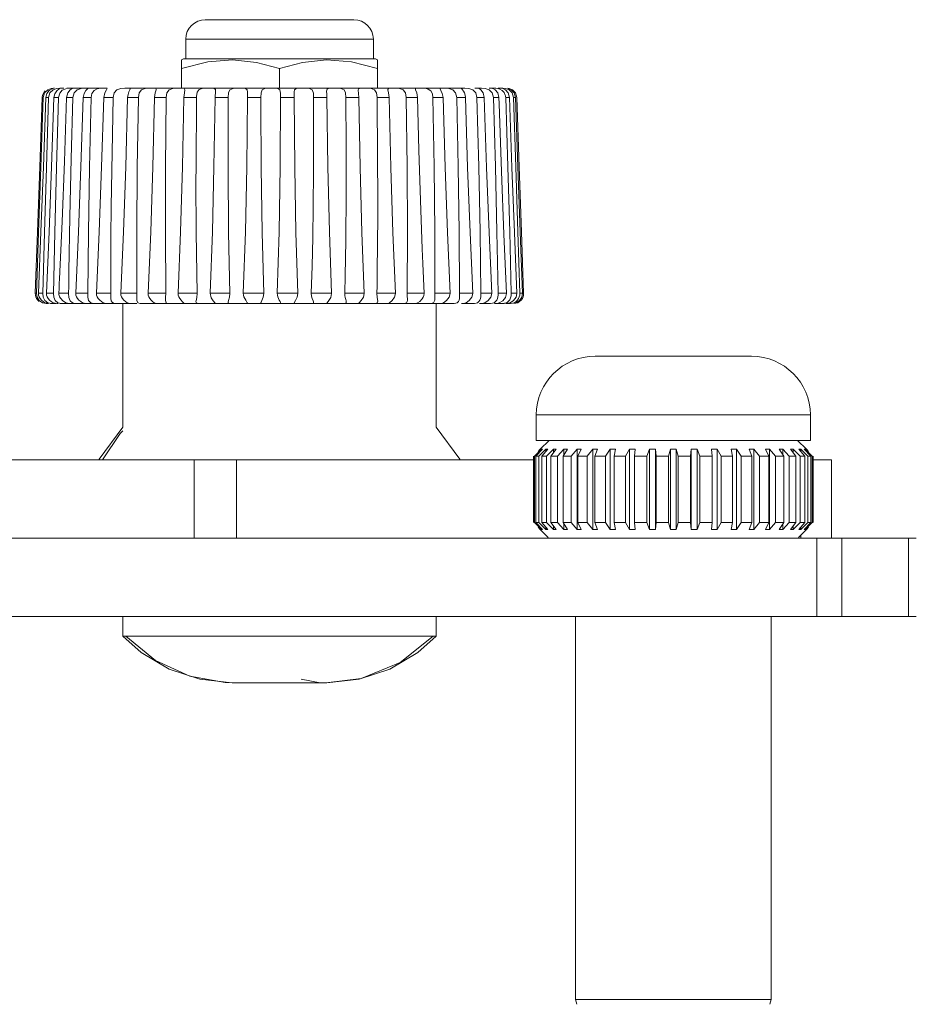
# Model space of a CAD drawing. Header units: millimetres. Extents: x 3925 to 5043, y -86 to 778.
# Tile 13 of 96: x 4178 to 4200, y 166 to 191. Entities that reach past the tile are written whole.
import ezdxf

# ---------------------------------------------------------------- set-up
doc = ezdxf.new("R2010")
doc.units = ezdxf.units.MM
doc.header["$LTSCALE"] = 46.255
doc.layers.add('8X40_ZB_BUTTDXF_CONTINUOUS_LINE', color=7, linetype='CONTINUOUS')
doc.layers.add('ARAKNO_13891DXF_CONTINUOUS_LINE', color=7, linetype='CONTINUOUS')

msp = doc.modelspace()

# ---------------------------------------------------------------- linework, layer by layer
at = {"layer": '8X40_ZB_BUTTDXF_CONTINUOUS_LINE', "color": 7, "linetype": 'Continuous', "lineweight": 0}
for p, q in [((4192.2753, 182.1543), (4196.2753, 182.1543)), ((4190.7753, 180.6543), (4197.7753, 180.6543)), ((4190.7753, 180.6543), (4190.7753, 180.0043)), ((4197.7753, 180.6543), (4197.7753, 180.0043)), ((4197.7753, 180.0043), (4190.7753, 180.0043))]:
    msp.add_line(p, q, dxfattribs=at)
for centre, start, end in [((4192.2753, 180.6543), 90, 180), ((4196.2753, 180.6543), 0, 90)]:
    msp.add_arc(centre, 1.5, start, end, dxfattribs=at)
at = {"layer": 'ARAKNO_13891DXF_CONTINUOUS_LINE', "color": 7, "linetype": 'Continuous', "lineweight": 0}
for p, q in [((4186.1125, 190.7543), (4182.3204, 190.7543)), ((4186.6125, 190.2543), (4181.8204, 190.2543)), ((4181.8204, 189.7543), (4181.8204, 190.2543)), ((4186.6125, 190.2543), (4186.6125, 189.7543)), ((4181.7165, 189.7276), (4181.7627, 189.7543)), ((4181.7165, 189.0043), (4181.7165, 189.7276)), ((4186.6702, 189.7543), (4181.7627, 189.7543)), ((4186.6702, 189.7543), (4186.7165, 189.7276)), ((4186.7165, 189.7276), (4186.7165, 189.0043)), ((4182.3817, 189.6759), (4181.7165, 189.5043)), ((4184.2165, 189.0043), (4184.2165, 189.5043)), ((4178.2947, 188.9644), (4178.3855, 188.9994)), ((4178.3351, 188.9481), (4178.4052, 188.9914)), ((4178.3855, 188.9994), (4178.4466, 189.0043)), ((4178.4052, 188.9914), (4178.4545, 189.0043)), ((4178.435, 188.9644), (4178.5323, 188.9994)), ((4178.4658, 189.0043), (4178.4466, 189.0043)), ((4178.5278, 188.9371), (4178.5859, 188.9839)), ((4178.5323, 188.9994), (4178.605, 189.0043)), ((4178.5859, 188.9839), (4178.6275, 189.0021)), ((4178.6014, 188.8741), (4178.6683, 188.9521)), ((4178.709, 189.0043), (4178.605, 189.0043)), ((4178.6275, 189.0021), (4178.6399, 189.0044)), ((4178.6683, 188.9521), (4178.755, 188.9918)), ((4178.755, 188.9918), (4178.7992, 189.0006)), ((4179.818, 189.0043), (4178.7866, 189.0043)), ((4178.8666, 188.9623), (4178.9163, 188.9982)), ((4178.9163, 188.9982), (4178.9273, 189.0056)), ((4178.9273, 189.0056), (4178.9241, 189.0043)), ((4178.9688, 188.8814), (4179.0482, 188.9644)), ((4179.0482, 188.9644), (4179.1529, 188.9994)), ((4179.1529, 188.9994), (4179.2443, 189.0043)), ((4179.2692, 188.9459), (4179.3102, 188.9894)), ((4179.3102, 188.9894), (4179.3205, 188.9993)), ((4179.3205, 188.9993), (4179.3226, 189.0025)), ((4179.4784, 188.9421), (4179.5573, 188.9862)), ((4179.5573, 188.9862), (4179.6457, 189.0026)), ((4179.818, 188.9991), (4179.7942, 189.0043)), ((4179.7949, 188.9623), (4179.818, 188.9991)), ((4180.1658, 188.9994), (4180.2688, 189.0043)), ((4188.9524, 189.0043), (4180.2689, 189.0043)), ((4180.3964, 189.0018), (4180.3631, 189.0043)), ((4180.4038, 188.9924), (4180.3964, 189.0018)), ((4180.7887, 188.9982), (4180.9017, 189.0043)), ((4182.5828, 188.939), (4182.5789, 188.9698)), ((4183.4025, 188.901), (4183.3937, 188.9623)), ((4184.5889, 188.911), (4184.5999, 188.9586)), ((4184.6793, 189.002), (4184.7495, 189.0043)), ((4185.4968, 189.003), (4185.5504, 189.0043)), ((4186.2245, 188.9524), (4186.2369, 188.9895)), ((4186.2342, 188.8709), (4186.2245, 188.9524)), ((4186.2853, 189.0036), (4186.3254, 189.0043)), ((4186.9848, 188.9735), (4186.9972, 188.9975)), ((4187.0322, 189.004), (4187.0593, 189.0043)), ((4187.283, 188.9982), (4187.1694, 189.0043)), ((4187.6916, 188.9644), (4187.6865, 188.9866)), ((4188.0806, 188.9344), (4188.0143, 188.9806)), ((4188.3157, 188.9963), (4188.3295, 189.0043)), ((4188.5443, 188.9982), (4188.4363, 189.0043)), ((4189.0544, 188.9982), (4188.9524, 189.0043)), ((4189.1571, 188.9623), (4189.0544, 188.9982)), ((4189.3762, 189.0043), (4189.2027, 189.0043)), ((4189.3096, 189.0054), (4189.3163, 189.0043)), ((4189.3144, 188.9994), (4189.3096, 189.0054)), ((4189.3563, 188.9644), (4189.3144, 188.9994)), ((4189.4704, 188.9982), (4189.3762, 189.0043)), ((4189.5718, 188.9623), (4189.4704, 188.9982)), ((4189.7446, 189.0043), (4189.5709, 189.0043)), ((4189.6478, 188.8834), (4189.5718, 188.9623)), ((4189.6689, 188.9994), (4189.6549, 189.0058)), ((4189.6549, 189.0058), (4189.656, 189.0043)), ((4189.7238, 188.9644), (4189.6689, 188.9994)), ((4189.7445, 189.003), (4189.6997, 189.0043)), ((4189.7896, 188.8814), (4189.7238, 188.9644)), ((4189.9164, 189.0043), (4189.7985, 189.0043)), ((4189.9052, 188.9462), (4189.8458, 188.9803)), ((4189.9172, 188.9994), (4189.8897, 189.0043)), ((4189.9894, 188.9982), (4189.9164, 189.0043)), ((4189.9842, 188.9644), (4189.9172, 188.9994)), ((4190.0562, 188.8814), (4189.9842, 188.9644)), ((4190.0824, 188.9623), (4189.9894, 188.9982)), ((4190.0823, 188.9982), (4190.0398, 189.0026)), ((4190.1684, 188.9623), (4190.0823, 188.9982)), ((4190.2091, 188.8814), (4190.1323, 188.9644)), ((4190.2443, 188.8834), (4190.1684, 188.9623)), ((4178.2468, 188.7631), (4178.3183, 188.7631)), ((4178.4551, 188.7631), (4178.4783, 188.8623)), ((4178.4551, 188.7631), (4178.5731, 188.7631)), ((4178.4783, 188.8623), (4178.5278, 188.9371)), ((4178.5731, 188.7631), (4178.6014, 188.8741)), ((4178.7755, 188.7631), (4178.9378, 188.7631)), ((4178.9378, 188.7631), (4178.9688, 188.8814)), ((4179.2018, 188.7631), (4179.4052, 188.7631)), ((4179.7258, 188.7631), (4179.9662, 188.7631)), ((4179.9662, 188.7631), (4179.9914, 188.8814)), ((4180.3371, 188.7631), (4180.61, 188.7631)), ((4181.0239, 188.7631), (4181.324, 188.7631)), ((4181.7729, 188.7631), (4182.0942, 188.7631)), ((4182.0942, 188.7631), (4182.0952, 188.7939)), ((4182.5694, 188.7631), (4182.5704, 188.7944)), ((4182.5694, 188.7631), (4182.9058, 188.7631)), ((4182.5704, 188.7944), (4182.5805, 188.9014)), ((4182.5805, 188.9014), (4182.5828, 188.939)), ((4182.9058, 188.7631), (4182.9025, 187.6049)), ((4183.398, 188.7631), (4183.7429, 188.7631)), ((4183.7429, 188.7631), (4183.7428, 188.5928)), ((4184.2425, 188.7631), (4184.5892, 188.7631)), ((4184.5875, 188.8714), (4184.5889, 188.911)), ((4184.5892, 188.7631), (4184.5875, 188.8714)), ((4185.4283, 188.7631), (4185.0865, 188.7631)), ((4185.0865, 188.7629), (4185.0875, 188.1249)), ((4185.9136, 188.7631), (4186.2437, 188.7631)), ((4186.2437, 188.7631), (4186.2342, 188.8709)), ((4186.7077, 188.7631), (4187.0197, 188.7631)), ((4187.4532, 188.7631), (4187.7412, 188.7631)), ((4188.1218, 188.857), (4188.0806, 188.9344)), ((4188.1358, 188.7631), (4188.1218, 188.857)), ((4188.1358, 188.7631), (4188.394, 188.7631)), ((4188.742, 188.7631), (4188.715, 188.8834)), ((4188.742, 188.7631), (4188.9655, 188.7631)), ((4189.2602, 188.7631), (4189.4446, 188.7631)), ((4189.6803, 188.7631), (4189.6478, 188.8834)), ((4189.6802, 188.7631), (4189.822, 188.7631)), ((4189.7311, 186.9917), (4189.6803, 188.7631)), ((4189.822, 188.7631), (4189.7896, 188.8814)), ((4189.822, 188.7631), (4189.8271, 188.6073)), ((4189.9939, 188.7631), (4190.0902, 188.7631)), ((4190.0494, 186.9917), (4189.9939, 188.7631)), ((4190.0902, 188.7631), (4190.0562, 188.8814)), ((4190.2441, 188.7631), (4190.1951, 188.7631)), ((4190.2441, 188.7631), (4190.2091, 188.8814)), ((4190.28, 188.7631), (4190.2443, 188.8834)), ((4178.4756, 185.3209), (4178.4421, 183.7543)), ((4187.4747, 183.7631), (4187.4848, 185.3285)), ((4180.5688, 184.8901), (4180.5744, 183.7543)), ((4188.1838, 183.7631), (4188.1865, 184.5185)), ((4178.835, 184.3162), (4178.8312, 184.1317)), ((4178.5909, 184.0111), (4178.5996, 184.1351)), ((4178.5909, 183.887), (4178.5909, 184.0111)), ((4179.9038, 184.1242), (4179.9045, 183.7543)), ((4178.0132, 183.7631), (4177.9776, 183.7631)), ((4177.9803, 183.7168), (4177.9776, 183.7631)), ((4178.1688, 183.7631), (4178.0606, 183.7631)), ((4178.0637, 183.7168), (4178.0606, 183.7631)), ((4178.0764, 183.6726), (4178.0637, 183.7168)), ((4178.4422, 183.7631), (4178.2634, 183.7631)), ((4178.2669, 183.7168), (4178.2634, 183.7631)), ((4178.2806, 183.6726), (4178.2669, 183.7168)), ((4178.5821, 183.7631), (4178.5909, 183.887)), ((4178.8279, 183.7631), (4178.5821, 183.7631)), ((4178.5829, 183.735), (4178.5821, 183.7631)), ((4178.5886, 183.7053), (4178.5829, 183.735)), ((4178.5998, 183.6739), (4178.5886, 183.7053)), ((4178.6697, 183.5801), (4178.5998, 183.6739)), ((4178.8307, 183.6897), (4178.8351, 183.657)), ((4179.3185, 183.7631), (4179.0105, 183.7631)), ((4179.0143, 183.7168), (4179.0105, 183.7631)), ((4179.0296, 183.6726), (4179.0143, 183.7168)), ((4179.9045, 183.7631), (4179.5402, 183.7631)), ((4179.5441, 183.7168), (4179.5402, 183.7631)), ((4179.5597, 183.6726), (4179.5441, 183.7168)), ((4179.9045, 183.7543), (4179.9038, 183.6755)), ((4179.9038, 183.6755), (4179.9052, 183.6309)), ((4180.5744, 183.7631), (4180.1609, 183.7631)), ((4180.1649, 183.7168), (4180.1609, 183.7631)), ((4180.1804, 183.6726), (4180.1649, 183.7168)), ((4181.3152, 183.7631), (4180.8606, 183.7631)), ((4180.8645, 183.7168), (4180.8606, 183.7631)), ((4180.8797, 183.6726), (4180.8645, 183.7168)), ((4182.1124, 183.7631), (4181.6255, 183.7631)), ((4182.9506, 183.7631), (4182.4409, 183.7631)), ((4183.8135, 183.7631), (4183.2909, 183.7631)), ((4184.6841, 183.7631), (4184.1589, 183.7631)), ((4185.5457, 183.7631), (4185.028, 183.7631)), ((4186.3814, 183.7631), (4185.8813, 183.7631)), ((4185.8849, 183.7054), (4185.8813, 183.7631)), ((4187.175, 183.7631), (4186.7022, 183.7631)), ((4186.7028, 183.7297), (4186.7022, 183.7631)), ((4186.7063, 183.6941), (4186.7028, 183.7297)), ((4186.7122, 183.6569), (4186.7063, 183.6941)), ((4187.911, 183.7631), (4187.4747, 183.7631)), ((4188.5751, 183.7631), (4188.1838, 183.7631)), ((4188.1843, 183.7168), (4188.1838, 183.7631)), ((4188.1859, 183.6726), (4188.1843, 183.7168)), ((4188.1865, 183.6424), (4188.1859, 183.6726)), ((4189.1543, 183.7631), (4188.8157, 183.7631)), ((4189.3575, 183.7168), (4189.358, 183.7631)), ((4189.6374, 183.7631), (4189.358, 183.7631)), ((4189.6136, 183.6626), (4189.5471, 183.5786)), ((4189.6376, 183.7543), (4189.6136, 183.6626)), ((4189.7992, 183.7168), (4189.8003, 183.7631)), ((4190.0151, 183.7631), (4189.8003, 183.7631)), ((4189.9906, 183.6591), (4189.9215, 183.5735)), ((4190.0152, 183.7543), (4189.9906, 183.6591)), ((4190.1194, 183.6502), (4190.1307, 183.7025)), ((4190.1307, 183.7025), (4190.1339, 183.7631)), ((4190.2798, 183.7631), (4190.1339, 183.7631)), ((4190.3502, 183.7168), (4190.3524, 183.7631)), ((4190.3524, 183.7631), (4190.4266, 183.7631)), ((4190.4488, 183.7168), (4190.4514, 183.7631)), ((4178.0446, 183.5857), (4178.0129, 183.6278)), ((4178.0809, 183.554), (4178.0446, 183.5857)), ((4178.0791, 183.5786), (4178.1616, 183.5219)), ((4178.1616, 183.5219), (4178.2539, 183.5043)), ((4178.2254, 183.5786), (4178.3022, 183.5219)), ((4178.2539, 183.5043), (4178.3196, 183.5043)), ((4178.3022, 183.5219), (4178.3932, 183.5043)), ((4178.3663, 183.5043), (4178.5069, 183.5043)), ((4178.4341, 183.5238), (4178.3854, 183.5502)), ((4178.4823, 183.5087), (4178.4341, 183.5238)), ((4178.5243, 183.5043), (4178.4823, 183.5087)), ((4178.4882, 183.5786), (4178.5579, 183.5219)), ((4178.5243, 183.5043), (4178.5626, 183.5043)), ((4178.5579, 183.5219), (4178.6458, 183.5043)), ((4178.6031, 183.5043), (4180.5688, 183.5043)), ((4178.8351, 183.657), (4178.866, 183.5732)), ((4178.866, 183.5732), (4178.926, 183.5209)), ((4178.926, 183.5209), (4179.0069, 183.5043)), ((4179.3411, 183.5786), (4179.3926, 183.5219)), ((4179.3926, 183.5219), (4179.4693, 183.5043)), ((4179.7469, 183.5087), (4179.7085, 183.5238)), ((4179.7765, 183.5043), (4179.7469, 183.5087)), ((4179.9052, 183.6309), (4179.9163, 183.5738)), ((4179.9771, 183.5115), (4180.0242, 183.5043)), ((4180.2165, 180.3456), (4180.2165, 183.5043)), ((4180.5688, 183.6196), (4180.5718, 183.5786)), ((4180.5718, 183.5786), (4180.6011, 183.5219)), ((4180.6011, 183.5219), (4180.6607, 183.5043)), ((4180.6606, 183.5043), (4188.3475, 183.5043)), ((4182.0828, 183.554), (4182.0952, 183.5153)), ((4182.1143, 183.5055), (4182.1275, 183.5043)), ((4183.4009, 183.5043), (4183.4025, 183.5057)), ((4183.7428, 183.5178), (4183.7561, 183.5043)), ((4184.5875, 183.5083), (4184.5919, 183.5043)), ((4185.0818, 183.5082), (4185.0685, 183.5043)), ((4185.4204, 183.5043), (4185.4202, 183.5044)), ((4185.9174, 183.568), (4185.9079, 183.608)), ((4185.9202, 183.5418), (4185.9174, 183.568)), ((4186.7245, 183.566), (4186.7122, 183.6569)), ((4187.8583, 183.6184), (4187.7977, 183.5546)), ((4188.2165, 180.3456), (4188.2165, 183.5043)), ((4188.4068, 183.5219), (4188.3475, 183.5043)), ((4188.3483, 183.5043), (4188.681, 183.5043)), ((4188.4849, 183.5786), (4188.4068, 183.5219)), ((4188.8604, 183.5043), (4189.1936, 183.5043)), ((4188.9797, 183.5219), (4188.9112, 183.5043)), ((4189.0632, 183.5786), (4188.9797, 183.5219)), ((4189.3222, 183.5043), (4189.6093, 183.5043)), ((4189.46, 183.5219), (4189.3835, 183.5043)), ((4189.5471, 183.5786), (4189.46, 183.5219)), ((4189.7088, 183.5043), (4189.9553, 183.5043)), ((4189.7785, 183.5058), (4189.7552, 183.5043)), ((4189.8026, 183.5103), (4189.7785, 183.5058)), ((4189.8272, 183.5181), (4189.8026, 183.5103)), ((4189.9215, 183.5735), (4189.8272, 183.5181)), ((4189.9827, 183.5128), (4190.0275, 183.5308)), ((4189.9993, 183.5043), (4190.1197, 183.5043)), ((4190.107, 183.5219), (4190.0192, 183.5043)), ((4190.0275, 183.5308), (4190.0665, 183.5603)), ((4190.0665, 183.5603), (4190.0974, 183.5999)), ((4190.0974, 183.5999), (4190.1194, 183.6502)), ((4190.1963, 183.5786), (4190.107, 183.5219)), ((4190.349, 183.5786), (4190.2611, 183.5219)), ((4190.3014, 183.5238), (4190.3485, 183.5502)), ((4190.3485, 183.5502), (4190.388, 183.5857)), ((4190.388, 183.5857), (4190.4183, 183.6278)), ((4179.6941, 179.5094), (4180.1425, 180.1789)), ((4180.1425, 180.1789), (4180.2165, 180.2495)), ((4188.8192, 179.5233), (4188.2165, 180.3456)), ((4191.1003, 180.0043), (4190.8764, 179.7804)), ((4197.4503, 180.0043), (4197.6742, 179.7804)), ((4190.9065, 179.7796), (4190.7288, 179.6058)), ((4190.7667, 179.6058), (4190.93, 179.7796)), ((4190.8188, 179.7217), (4190.8764, 179.7796)), ((4191.0196, 179.7796), (4190.8411, 179.6058)), ((4190.8764, 179.7804), (4190.8764, 179.7796)), ((4190.9065, 179.7546), (4190.9065, 179.7796)), ((4190.916, 179.6058), (4191.0659, 179.7796)), ((4190.9221, 179.7803), (4190.93, 179.7796)), ((4191.0196, 179.7259), (4191.0196, 179.7796)), ((4191.2128, 179.7796), (4191.038, 179.6058)), ((4191.0505, 179.7803), (4191.0659, 179.7796)), ((4191.1481, 179.6058), (4191.2809, 179.7796)), ((4191.2128, 179.6905), (4191.2128, 179.7796)), ((4191.2582, 179.7803), (4191.2809, 179.7796)), ((4191.4814, 179.7796), (4191.3146, 179.6058)), ((4191.4571, 179.6058), (4191.5696, 179.7796)), ((4191.4814, 179.6433), (4191.4814, 179.7796)), ((4191.5402, 179.7803), (4191.5696, 179.7796)), ((4191.8189, 179.7796), (4191.6641, 179.6058)), ((4191.8189, 177.7291), (4191.8189, 179.7796)), ((4191.8356, 179.6058), (4191.9249, 179.7796)), ((4191.8896, 179.7803), (4191.9249, 179.7796)), ((4192.2168, 179.7796), (4192.0779, 179.6058)), ((4192.2168, 177.7291), (4192.2168, 179.7796)), ((4192.2741, 179.6058), (4192.3381, 179.7796)), ((4192.2977, 179.7803), (4192.3381, 179.7796)), ((4192.6654, 179.7796), (4192.5458, 179.6058)), ((4192.6654, 177.7291), (4192.6654, 179.7796)), ((4192.7545, 179.7803), (4192.7991, 179.7796)), ((4192.7619, 179.6058), (4192.7991, 179.7796)), ((4193.1537, 179.7796), (4193.0563, 179.6058)), ((4193.1537, 177.7291), (4193.1537, 179.7796)), ((4193.287, 179.6058), (4193.2963, 179.7796)), ((4193.6695, 179.7796), (4193.5968, 179.6058)), ((4193.6695, 177.7291), (4193.6695, 179.7796)), ((4193.8364, 179.6058), (4193.8177, 179.7796)), ((4193.8177, 177.7291), (4193.8177, 179.7796)), ((4194.2003, 179.7796), (4194.1541, 179.6058)), ((4194.2003, 177.7291), (4194.2003, 179.7796)), ((4194.3966, 179.6058), (4194.3503, 179.7796)), ((4194.3503, 177.7291), (4194.3503, 179.7796)), ((4194.7329, 179.7796), (4194.7143, 179.6058)), ((4194.7329, 177.7291), (4194.7329, 179.7796)), ((4194.9538, 179.6058), (4194.8811, 179.7796)), ((4194.8811, 177.7291), (4194.8811, 179.7796)), ((4195.2543, 179.7796), (4195.2637, 179.6058)), ((4195.4943, 179.6058), (4195.397, 179.7796)), ((4195.397, 177.7291), (4195.397, 179.7796)), ((4195.7964, 179.7803), (4195.7516, 179.7796)), ((4195.7516, 179.7796), (4195.7887, 179.6058)), ((4196.0048, 179.6058), (4195.8852, 179.7796)), ((4195.8852, 177.7291), (4195.8852, 179.7796)), ((4196.2531, 179.7803), (4196.2125, 179.7796)), ((4196.2125, 179.7796), (4196.2765, 179.6058)), ((4196.4727, 179.6058), (4196.3338, 179.7796)), ((4196.3338, 177.7291), (4196.3338, 179.7796)), ((4196.6612, 179.7803), (4196.6257, 179.7796)), ((4196.6257, 179.7796), (4196.715, 179.6058)), ((4196.8865, 179.6058), (4196.7317, 179.7796)), ((4196.7317, 177.7291), (4196.7317, 179.7796)), ((4197.0105, 179.7803), (4196.981, 179.7796)), ((4196.981, 179.7796), (4197.0935, 179.6058)), ((4197.236, 179.6058), (4197.0692, 179.7796)), ((4197.0692, 179.6433), (4197.0692, 179.7796)), ((4197.2925, 179.7803), (4197.2697, 179.7796)), ((4197.2697, 179.7796), (4197.4025, 179.6058)), ((4197.5126, 179.6058), (4197.3378, 179.7796)), ((4197.3378, 179.6905), (4197.3378, 179.7796)), ((4197.5002, 179.7803), (4197.4847, 179.7796)), ((4197.4847, 179.7796), (4197.6346, 179.6058)), ((4197.7095, 179.6058), (4197.531, 179.7796)), ((4197.531, 179.7259), (4197.531, 179.7796)), ((4197.6285, 179.7803), (4197.6206, 179.7796)), ((4197.6206, 179.7796), (4197.7839, 179.6058)), ((4197.8218, 179.6058), (4197.6441, 179.7796)), ((4197.6441, 179.7546), (4197.6441, 179.7796)), ((4197.6742, 179.7804), (4197.6742, 179.7796)), ((4197.7318, 179.7217), (4197.6742, 179.7796)), ((4190.7038, 179.5043), (4112.8468, 179.5043)), ((4179.6922, 179.5043), (4179.6941, 179.5094)), ((4182.0375, 179.5043), (4182.0375, 177.5043)), ((4183.1147, 177.5043), (4183.1147, 179.5043)), ((4188.8264, 179.5043), (4188.8192, 179.5233)), ((4190.7023, 179.6043), (4190.7038, 179.6043)), ((4190.7038, 177.9029), (4190.7038, 179.6058)), ((4190.7288, 177.9029), (4190.7288, 179.6058)), ((4190.7649, 179.6043), (4190.8403, 179.6043)), ((4190.7667, 177.9029), (4190.7667, 179.6058)), ((4190.8411, 177.9029), (4190.8411, 179.6058)), ((4190.914, 179.6043), (4191.0376, 179.6043)), ((4190.916, 177.9029), (4190.916, 179.6058)), ((4191.038, 177.9029), (4191.038, 179.6058)), ((4191.1459, 179.6043), (4191.3146, 179.6043)), ((4191.1481, 177.9029), (4191.1481, 179.6058)), ((4191.3146, 177.9029), (4191.3146, 179.6058)), ((4191.4548, 179.6043), (4191.6645, 179.6043)), ((4191.4571, 177.9029), (4191.4571, 179.6058)), ((4191.6641, 177.9029), (4191.6641, 179.6058)), ((4191.8331, 179.6043), (4192.0787, 179.6043)), ((4191.8356, 177.9029), (4191.8356, 179.6058)), ((4192.0779, 177.9029), (4192.0779, 179.6058)), ((4192.2716, 179.6043), (4192.547, 179.6043)), ((4192.2741, 177.9029), (4192.2741, 179.6058)), ((4192.5458, 177.9029), (4192.5458, 179.6058)), ((4192.7594, 179.6043), (4193.0578, 179.6043)), ((4192.7619, 177.9029), (4192.7619, 179.6058)), ((4193.0563, 177.9029), (4193.0563, 179.6058)), ((4193.2846, 179.6043), (4193.5986, 179.6043)), ((4193.287, 177.9029), (4193.287, 179.6058)), ((4193.5968, 177.9029), (4193.5968, 179.6058)), ((4193.8341, 179.6043), (4194.1561, 179.6043)), ((4193.8364, 177.9029), (4193.8364, 179.6058)), ((4194.1541, 177.9029), (4194.1541, 179.6058)), ((4194.7165, 179.6043), (4194.3945, 179.6043)), ((4194.3966, 177.9029), (4194.3966, 179.6058)), ((4194.7143, 177.9029), (4194.7143, 179.6058)), ((4195.266, 179.6043), (4194.952, 179.6043)), ((4194.9538, 177.9029), (4194.9538, 179.6058)), ((4195.2637, 177.9029), (4195.2637, 179.6058)), ((4195.7912, 179.6043), (4195.4928, 179.6043)), ((4195.4943, 177.9029), (4195.4943, 179.6058)), ((4195.7887, 177.9029), (4195.7887, 179.6058)), ((4196.279, 179.6043), (4196.0036, 179.6043)), ((4196.0048, 177.9029), (4196.0048, 179.6058)), ((4196.2765, 177.9029), (4196.2765, 179.6058)), ((4196.7175, 179.6043), (4196.4719, 179.6043)), ((4196.4727, 177.9029), (4196.4727, 179.6058)), ((4196.715, 177.9029), (4196.715, 179.6058)), ((4197.0959, 179.6043), (4196.8861, 179.6043)), ((4196.8865, 177.9029), (4196.8865, 179.6058)), ((4197.0935, 177.9029), (4197.0935, 179.6058)), ((4197.236, 177.9029), (4197.236, 179.6058)), ((4197.4048, 179.6043), (4197.236, 179.6043)), ((4197.4025, 177.9029), (4197.4025, 179.6058)), ((4197.5126, 177.9029), (4197.5126, 179.6058)), ((4197.6366, 179.6043), (4197.513, 179.6043)), ((4197.6346, 177.9029), (4197.6346, 179.6058)), ((4197.7095, 177.9029), (4197.7095, 179.6058)), ((4197.7857, 179.6043), (4197.7103, 179.6043)), ((4197.7839, 177.9029), (4197.7839, 179.6058)), ((4197.8218, 177.9029), (4197.8218, 179.6058)), ((4197.8468, 177.9029), (4197.8468, 179.6058)), ((4197.8483, 179.6043), (4197.8468, 179.6043)), ((4198.3129, 179.5043), (4197.8468, 179.5043)), ((4198.3131, 177.5043), (4198.3131, 179.5043)), ((4190.7023, 177.9043), (4190.7038, 177.9043)), ((4190.7288, 177.9029), (4190.9065, 177.7291)), ((4190.7649, 177.9043), (4190.8403, 177.9043)), ((4190.93, 177.7291), (4190.7667, 177.9029)), ((4190.8411, 177.9029), (4191.0196, 177.7291)), ((4190.914, 177.9043), (4191.0376, 177.9043)), ((4191.0659, 177.7291), (4190.916, 177.9029)), ((4191.038, 177.9029), (4191.2128, 177.7291)), ((4191.1459, 177.9043), (4191.3146, 177.9043)), ((4191.2809, 177.7291), (4191.1481, 177.9029)), ((4191.3146, 177.9029), (4191.4814, 177.7291)), ((4191.4548, 177.9043), (4191.6645, 177.9043)), ((4191.5696, 177.7291), (4191.4571, 177.9029)), ((4191.6641, 177.9029), (4191.8189, 177.7291)), ((4191.8331, 177.9043), (4192.0787, 177.9043)), ((4191.9249, 177.7291), (4191.8356, 177.9029)), ((4192.0779, 177.9029), (4192.2168, 177.7291)), ((4192.2716, 177.9043), (4192.547, 177.9043)), ((4192.3381, 177.7291), (4192.2741, 177.9029)), ((4192.5458, 177.9029), (4192.6654, 177.7291)), ((4192.7594, 177.9043), (4193.0578, 177.9043)), ((4192.7991, 177.7291), (4192.7619, 177.9029)), ((4193.0563, 177.9029), (4193.1537, 177.7291)), ((4193.2846, 177.9043), (4193.5986, 177.9043)), ((4193.2963, 177.7291), (4193.287, 177.9029)), ((4193.5968, 177.9029), (4193.6695, 177.7291)), ((4193.8177, 177.7291), (4193.8364, 177.9029)), ((4193.8341, 177.9043), (4194.1561, 177.9043)), ((4194.1541, 177.9029), (4194.2003, 177.7291)), ((4194.3503, 177.7291), (4194.3966, 177.9029)), ((4194.3945, 177.9043), (4194.7165, 177.9043)), ((4194.7143, 177.9029), (4194.7329, 177.7291)), ((4194.8811, 177.7291), (4194.9538, 177.9029)), ((4194.952, 177.9043), (4195.266, 177.9043)), ((4195.2637, 177.9029), (4195.2543, 177.7291)), ((4195.397, 177.7291), (4195.4943, 177.9029)), ((4195.4928, 177.9043), (4195.7912, 177.9043)), ((4195.7887, 177.9029), (4195.7516, 177.7291)), ((4195.8852, 177.7291), (4196.0048, 177.9029)), ((4196.0036, 177.9043), (4196.279, 177.9043)), ((4196.2765, 177.9029), (4196.2125, 177.7291)), ((4196.3338, 177.7291), (4196.4727, 177.9029)), ((4196.4719, 177.9043), (4196.7175, 177.9043)), ((4196.715, 177.9029), (4196.6257, 177.7291)), ((4196.7317, 177.7291), (4196.8865, 177.9029)), ((4196.8861, 177.9043), (4197.0959, 177.9043)), ((4197.0935, 177.9029), (4196.981, 177.7291)), ((4197.0692, 177.7291), (4197.236, 177.9029)), ((4197.236, 177.9043), (4197.4048, 177.9043)), ((4197.4025, 177.9029), (4197.2697, 177.7291)), ((4197.3378, 177.7291), (4197.5126, 177.9029)), ((4197.6346, 177.9029), (4197.4847, 177.7291)), ((4197.513, 177.9043), (4197.6366, 177.9043)), ((4197.531, 177.7291), (4197.7095, 177.9029)), ((4197.7839, 177.9029), (4197.6206, 177.7291)), ((4197.6441, 177.7291), (4197.8218, 177.9029)), ((4197.7103, 177.9043), (4197.7857, 177.9043)), ((4197.823, 177.9043), (4197.8347, 177.9043)), ((4197.8431, 177.9043), (4197.8483, 177.9043)), ((4190.8764, 177.7291), (4190.8188, 177.787)), ((4190.8764, 177.7283), (4190.8764, 177.7291)), ((4191.0782, 177.5264), (4190.8764, 177.7283)), ((4190.9065, 177.7291), (4190.9065, 177.7541)), ((4190.9221, 177.7283), (4190.93, 177.7291)), ((4191.0196, 177.7291), (4191.0196, 177.7828)), ((4191.0504, 177.7283), (4191.0659, 177.7291)), ((4191.2128, 177.7291), (4191.2128, 177.8182)), ((4191.2581, 177.7283), (4191.2809, 177.7291)), ((4191.4814, 177.7291), (4191.4814, 177.8653)), ((4191.5401, 177.7283), (4191.5696, 177.7291)), ((4191.8894, 177.7283), (4191.9249, 177.7291)), ((4192.2975, 177.7283), (4192.3381, 177.7291)), ((4192.7542, 177.7283), (4192.7991, 177.7291)), ((4195.3498, 177.7284), (4195.397, 177.7291)), ((4195.841, 177.7284), (4195.8852, 177.7291)), ((4196.2936, 177.7284), (4196.3338, 177.7291)), ((4197.0692, 177.7291), (4197.0692, 177.8653)), ((4197.2697, 177.7291), (4197.2925, 177.7283)), ((4197.3378, 177.7291), (4197.3378, 177.8182)), ((4197.4724, 177.5264), (4197.6742, 177.7283)), ((4197.5156, 177.7283), (4197.531, 177.7291)), ((4197.531, 177.7291), (4197.531, 177.7828)), ((4197.6363, 177.7283), (4197.6441, 177.7291)), ((4197.6441, 177.7291), (4197.6441, 177.7541)), ((4197.7318, 177.787), (4197.6742, 177.7291)), ((4197.6742, 177.7291), (4197.6742, 177.7283)), ((4200.4812, 177.5043), (4103.0886, 177.5043)), ((4197.53, 177.584), (4197.53, 177.5043)), ((4197.9391, 177.5043), (4197.9391, 175.5043)), ((4198.5782, 177.5043), (4198.5782, 175.5043)), ((4200.2777, 177.5043), (4200.2777, 175.5043)), ((4200.4812, 175.5043), (4103.0886, 175.5043)), ((4180.2165, 175.0043), (4180.2165, 175.5043)), ((4188.2165, 175.0043), (4188.2165, 175.5043)), ((4191.7753, 165.7208), (4191.7753, 175.5043)), ((4196.7753, 165.7208), (4196.7753, 175.5043)), ((4188.2165, 175.0043), (4180.2165, 175.0043)), ((4180.2165, 175.0043), (4180.6863, 174.5871)), ((4180.2927, 175.0043), (4181.0501, 174.3814)), ((4187.7466, 174.5871), (4188.2165, 175.0043)), ((4181.0501, 174.3814), (4181.9281, 173.9787)), ((4181.9281, 173.9787), (4182.8261, 173.8168)), ((4182.8261, 173.8168), (4183.0325, 173.8111)), ((4183.0092, 173.8111), (4185.4238, 173.8111)), ((4191.7753, 165.7208), (4196.7753, 165.7208)), ((4191.7753, 165.7208), (4191.8088, 165.5958)), ((4196.7753, 165.7208), (4196.7418, 165.5958))]:
    msp.add_line(p, q, dxfattribs=at)
for points in [[(4184.2165, 189.5043), (4183.6296, 189.6614), (4183.0176, 189.7272), (4182.3817, 189.6759)], [(4186.7165, 189.5043), (4186.0521, 189.6757), (4185.4139, 189.7272), (4184.8041, 189.6616), (4184.2165, 189.5043)], [(4178.1783, 188.7631), (4178.2135, 188.8814), (4178.2947, 188.9644)], [(4178.2468, 188.7631), (4178.2749, 188.8706), (4178.3351, 188.9481)], [(4178.3183, 188.7631), (4178.3528, 188.8814), (4178.435, 188.9644)], [(4178.7755, 188.7631), (4178.8073, 188.8834), (4178.8666, 188.9623)], [(4178.7992, 189.0006), (4178.8367, 189.0037), (4178.8726, 189.0043)], [(4179.2018, 188.7631), (4179.2236, 188.8661), (4179.2692, 188.9459)], [(4179.3226, 189.0025), (4179.3219, 189.0035), (4179.3114, 189.0043)], [(4179.4052, 188.7631), (4179.4258, 188.8658), (4179.4784, 188.9421)], [(4179.6457, 189.0026), (4179.6692, 189.0037), (4179.6913, 189.0042), (4179.7127, 189.0043)], [(4179.7258, 188.7631), (4179.7518, 188.8834), (4179.7949, 188.9623)], [(4179.9914, 188.8814), (4180.0618, 188.9644), (4180.1658, 188.9994)], [(4180.3371, 188.7631), (4180.3473, 188.8417), (4180.3689, 188.9086), (4180.3914, 188.9586)], [(4180.3914, 188.9586), (4180.4035, 188.9887), (4180.4038, 188.9924)], [(4180.61, 188.7631), (4180.6322, 188.8845), (4180.6939, 188.9639), (4180.7887, 188.9982)], [(4181.0688, 188.981), (4181.0604, 188.9982), (4181.007, 189.0043)], [(4181.0239, 188.7631), (4181.0422, 188.8834), (4181.0658, 188.9623), (4181.0688, 188.981)], [(4181.324, 188.7631), (4181.3413, 188.8814), (4181.3973, 188.9644), (4181.4925, 188.9994), (4181.5992, 189.0043)], [(4181.7999, 188.9644), (4181.7801, 188.9982), (4181.7133, 189.0043)], [(4181.7729, 188.7631), (4181.7867, 188.8834), (4181.7999, 188.9644)], [(4182.0952, 188.7939), (4182.1131, 188.9022), (4182.1617, 188.9705), (4182.2425, 188.9993), (4182.3476, 189.0043)], [(4182.5789, 188.9698), (4182.544, 188.9991), (4182.4684, 189.0043)], [(4182.9058, 188.7631), (4182.914, 188.8814), (4182.9512, 188.9644), (4183.0303, 188.9994), (4183.1324, 189.0043)], [(4183.3937, 188.9623), (4183.347, 188.9982), (4183.2575, 189.0043)], [(4183.7429, 188.7631), (4183.7462, 188.8814), (4183.7729, 188.9644), (4183.8415, 188.9994), (4183.9382, 189.0043)], [(4184.225, 188.9582), (4184.1692, 188.997), (4184.0655, 189.0043)], [(4184.2428, 188.8327), (4184.2421, 188.8759), (4184.225, 188.9582)], [(4184.5999, 188.9586), (4184.6295, 188.9893), (4184.6793, 189.002)], [(4184.8759, 189.0043), (4184.9832, 188.9979), (4185.053, 188.9603), (4185.0812, 188.8807), (4185.0865, 188.7629)], [(4185.4202, 188.921), (4185.4203, 188.9315), (4185.4325, 188.9771)], [(4185.4325, 188.9771), (4185.4573, 188.9956), (4185.4968, 189.003)], [(4185.9136, 188.7628), (4185.9032, 188.8824), (4185.8644, 188.9617), (4185.7844, 188.9982), (4185.6738, 189.0043)], [(4186.2369, 188.9895), (4186.2576, 188.9999), (4186.2853, 189.0036)], [(4186.7077, 188.7631), (4186.6924, 188.8834), (4186.6443, 188.9623), (4186.5563, 188.9982), (4186.4433, 189.0043)], [(4187.0197, 188.7631), (4187.0039, 188.8832), (4186.9857, 188.9619), (4186.9848, 188.9735)], [(4186.9972, 188.9975), (4187.0126, 189.0023), (4187.0322, 189.004)], [(4187.4532, 188.7631), (4187.4336, 188.8834), (4187.3775, 188.9623), (4187.283, 188.9982)], [(4187.6865, 188.9866), (4187.6926, 188.9994), (4187.7378, 189.0043)], [(4187.7412, 188.7631), (4187.7211, 188.8814), (4187.6916, 188.9644)], [(4188.0143, 188.9806), (4187.9618, 188.9962), (4187.9018, 189.003), (4187.8381, 189.0043)], [(4188.3389, 188.9493), (4188.3165, 188.9913), (4188.3157, 188.9963)], [(4188.394, 188.7631), (4188.3745, 188.8706), (4188.3389, 188.9493)], [(4188.715, 188.8834), (4188.6462, 188.9623), (4188.5443, 188.9982)], [(4188.8602, 189.001), (4188.8628, 189.0034), (4188.8775, 189.0043)], [(4188.8892, 188.9642), (4188.8701, 188.9869), (4188.8608, 188.9989), (4188.8602, 189.001)], [(4188.9656, 188.7631), (4188.957, 188.8268), (4188.9381, 188.8829), (4188.9136, 188.9294), (4188.8892, 188.9642)], [(4189.2602, 188.7631), (4189.2302, 188.8834), (4189.1571, 188.9623)], [(4189.4446, 188.7631), (4189.4145, 188.8814), (4189.3563, 188.9644)], [(4189.8458, 188.9803), (4189.7951, 188.9961), (4189.7445, 189.003)], [(4189.983, 188.8288), (4189.9525, 188.8948), (4189.9052, 188.9462)], [(4190.1323, 188.9644), (4190.0547, 188.9994), (4190.0357, 189.0017)], [(4190.1951, 188.7631), (4190.1598, 188.8834), (4190.0824, 188.9623)], [(4177.9776, 183.7631), (4178.0341, 185.3364), (4178.0925, 186.9917), (4178.1548, 188.7631)], [(4178.1783, 188.7631), (4178.1173, 186.977), (4178.0627, 185.3209), (4178.013, 183.7543)], [(4178.0606, 183.7631), (4178.1227, 185.3364), (4178.184, 186.9917), (4178.2468, 188.7631)], [(4178.1548, 188.7631), (4178.1661, 188.8292), (4178.1922, 188.8863), (4178.2293, 188.9329)], [(4178.3183, 188.7631), (4178.2603, 186.977), (4178.2107, 185.3209), (4178.1687, 183.7543)], [(4178.2634, 183.7631), (4178.33, 185.3364), (4178.3928, 186.9917), (4178.4551, 188.7631)], [(4178.5731, 188.7631), (4178.5193, 186.977), (4178.4756, 185.3209)], [(4178.5996, 184.1351), (4178.6624, 185.6001), (4178.7202, 187.1347), (4178.7755, 188.7631)], [(4178.9378, 188.7631), (4178.8946, 187.1951), (4178.8603, 185.7192), (4178.835, 184.3162)], [(4179.0105, 183.7631), (4179.0819, 185.3364), (4179.1444, 186.9917), (4179.2018, 188.7631)], [(4179.4052, 188.7631), (4179.3627, 186.977), (4179.3334, 185.3209), (4179.3185, 183.7543)], [(4179.5402, 183.7631), (4179.612, 185.3364), (4179.6724, 186.9917), (4179.7258, 188.7631)], [(4179.9662, 188.7631), (4179.9462, 187.8302), (4179.9294, 186.8995), (4179.9163, 185.971)], [(4180.1609, 183.7631), (4180.2317, 185.3364), (4180.2889, 186.9917), (4180.3371, 188.7631)], [(4180.61, 188.7631), (4180.5821, 186.977), (4180.5695, 185.3209), (4180.5688, 184.8901)], [(4180.8606, 183.7631), (4180.9289, 185.3364), (4180.9818, 186.9917), (4181.0239, 188.7631)], [(4181.324, 188.7631), (4181.3043, 186.977), (4181.2999, 185.7361)], [(4181.6255, 183.7631), (4181.6902, 185.3364), (4181.7376, 186.9917), (4181.7729, 188.7631)], [(4182.0942, 188.7631), (4182.0831, 186.977), (4182.0828, 186.6466)], [(4182.4409, 183.7631), (4182.5006, 185.3364), (4182.5418, 186.9917), (4182.5694, 188.7631)], [(4183.2909, 183.7631), (4183.3444, 185.3364), (4183.3785, 186.9917), (4183.398, 188.7631)], [(4183.398, 188.7631), (4183.4022, 188.8834), (4183.4025, 188.901)], [(4184.1589, 183.7631), (4184.2052, 185.3364), (4184.2315, 186.9917), (4184.2428, 188.8327)], [(4184.5892, 188.7631), (4184.6045, 186.977), (4184.6347, 185.3209), (4184.6843, 183.7543)], [(4185.4283, 188.7631), (4185.4236, 188.8579), (4185.4202, 188.921)], [(4185.5459, 183.7543), (4185.4892, 185.3367), (4185.4517, 186.9919), (4185.4283, 188.7631)], [(4185.9202, 187.1486), (4185.9197, 187.5409), (4185.9136, 188.7628)], [(4186.2437, 188.7631), (4186.2754, 186.977), (4186.3198, 185.3209), (4186.3816, 183.7543)], [(4186.7245, 186.2107), (4186.7218, 187.2047), (4186.7077, 188.7631)], [(4187.0197, 188.7631), (4187.0587, 186.977), (4187.109, 185.3209), (4187.1752, 183.7543)], [(4187.4848, 185.3285), (4187.4767, 186.9917), (4187.4532, 188.7631)], [(4187.7412, 188.7631), (4187.7743, 187.4171), (4187.813, 186.1344), (4187.8585, 184.9033)], [(4188.1865, 184.5185), (4188.1839, 185.3364), (4188.1671, 186.9917), (4188.1358, 188.7631)], [(4188.394, 188.7631), (4188.4453, 186.977), (4188.5042, 185.3209), (4188.5753, 183.7543)], [(4188.8157, 183.7951), (4188.8058, 185.3364), (4188.7807, 186.9917), (4188.742, 188.7631)], [(4188.9656, 188.7631), (4189.0215, 186.977), (4189.0831, 185.3209), (4189.1545, 183.7543)], [(4189.358, 183.7631), (4189.3384, 185.3364), (4189.3054, 186.9917), (4189.2602, 188.7631)], [(4189.4446, 188.7631), (4189.5042, 186.977), (4189.5673, 185.3209), (4189.6376, 183.7543)], [(4189.9939, 188.7631), (4189.9922, 188.7854), (4189.9887, 188.8075), (4189.983, 188.8288)], [(4190.0902, 188.7631), (4190.1534, 186.977), (4190.2158, 185.3209), (4190.28, 183.7543)], [(4190.3524, 183.7631), (4190.3063, 185.3364), (4190.2542, 186.9917), (4190.1951, 188.7631)], [(4190.4267, 183.7543), (4190.3669, 185.3367), (4190.3068, 186.9919), (4190.2441, 188.7631)], [(4190.4514, 183.7631), (4190.3981, 185.3364), (4190.3415, 186.9917), (4190.28, 188.7631)], [(4183.7428, 188.5928), (4183.7494, 186.977), (4183.7716, 185.3209), (4183.8136, 183.7543)], [(4189.8271, 188.6073), (4189.8876, 186.8769), (4189.9493, 185.2714), (4190.0152, 183.7543)], [(4185.0875, 188.1249), (4185.0873, 187.8241), (4185.0836, 186.8936), (4185.0752, 185.9715)], [(4182.9025, 187.6049), (4182.9035, 186.977), (4182.9172, 185.3209), (4182.9507, 183.7543)], [(4185.9078, 185.1081), (4185.9183, 186.3227), (4185.9202, 187.1486)], [(4189.8003, 183.7631), (4189.7712, 185.3364), (4189.7311, 186.9917)], [(4190.1339, 183.7631), (4190.096, 185.3364), (4190.0494, 186.9917)], [(4182.0828, 186.6466), (4182.0881, 185.3209), (4182.1125, 183.7543)], [(4186.7121, 184.3191), (4186.7238, 185.7303), (4186.7245, 186.2107)], [(4179.9163, 185.971), (4179.9086, 185.2067), (4179.9044, 184.4715), (4179.9038, 184.1242)], [(4185.0752, 185.9715), (4185.0636, 185.1895), (4185.0481, 184.4548), (4185.028, 183.7631)], [(4181.2999, 185.7361), (4181.3004, 185.3209), (4181.3152, 183.7543)], [(4185.8813, 183.7631), (4185.8924, 184.2109), (4185.9011, 184.6592), (4185.9078, 185.1081)], [(4187.8585, 184.9033), (4187.8746, 184.5228), (4187.8921, 184.1428), (4187.9112, 183.7543)], [(4186.7022, 183.7631), (4186.7076, 183.9483), (4186.7076, 184.1336), (4186.7121, 184.3191)], [(4178.8312, 184.1317), (4178.8312, 183.9473), (4178.8279, 183.7543)], [(4178.0129, 183.6278), (4177.9916, 183.6726), (4177.9803, 183.7168)], [(4178.013, 183.7543), (4178.0286, 183.6626), (4178.0791, 183.5786)], [(4178.2254, 183.5238), (4178.1766, 183.5502), (4178.1339, 183.5857), (4178.0998, 183.6278), (4178.0764, 183.6726)], [(4178.1687, 183.7543), (4178.1814, 183.6626), (4178.2254, 183.5786)], [(4178.3854, 183.5502), (4178.3416, 183.5857), (4178.3058, 183.6278), (4178.2806, 183.6726)], [(4178.4421, 183.7543), (4178.4517, 183.6626), (4178.4882, 183.5786)], [(4178.8279, 183.7543), (4178.8285, 183.7223), (4178.8307, 183.6897)], [(4179.1372, 183.5502), (4179.0939, 183.5857), (4179.0567, 183.6278), (4179.0296, 183.6726)], [(4179.3185, 183.7543), (4179.3214, 183.6626), (4179.3411, 183.5786)], [(4179.7085, 183.5238), (4179.6655, 183.5502), (4179.6237, 183.5857), (4179.587, 183.6278), (4179.5597, 183.6726)], [(4180.3795, 183.5043), (4180.3554, 183.5087), (4180.3218, 183.5238), (4180.2825, 183.5502), (4180.243, 183.5857), (4180.2074, 183.6278), (4180.1804, 183.6726)], [(4180.5744, 183.7543), (4180.5704, 183.6626), (4180.5688, 183.6196)], [(4181.0573, 183.5043), (4181.0389, 183.5087), (4181.0108, 183.5238), (4180.976, 183.5502), (4180.9395, 183.5857), (4180.9058, 183.6278), (4180.8797, 183.6726)], [(4181.3152, 183.7543), (4181.3078, 183.6626), (4181.2999, 183.5819)], [(4181.7965, 183.5043), (4181.7844, 183.5087), (4181.7623, 183.5238), (4181.7326, 183.5502), (4181.6999, 183.5857), (4181.6686, 183.6278), (4181.6439, 183.6726), (4181.6293, 183.7168), (4181.6255, 183.7631)], [(4182.1125, 183.7543), (4182.1004, 183.6559), (4182.0836, 183.569), (4182.0828, 183.554)], [(4182.5704, 183.5152), (4182.5234, 183.5672), (4182.4681, 183.6512), (4182.4409, 183.7631)], [(4182.9507, 183.7543), (4182.937, 183.6626), (4182.9112, 183.5786), (4182.9025, 183.533)], [(4183.4025, 183.5057), (4183.4018, 183.5087), (4183.393, 183.5238), (4183.3752, 183.5502), (4183.3518, 183.5857), (4183.3273, 183.6278), (4183.3067, 183.6726), (4183.2942, 183.7168), (4183.2909, 183.7631)], [(4183.8136, 183.7543), (4183.7971, 183.6626), (4183.763, 183.5786), (4183.7431, 183.5219), (4183.7428, 183.5178)], [(4184.2428, 183.5124), (4184.2405, 183.5238), (4184.2292, 183.5502), (4184.2112, 183.5857), (4184.1908, 183.6278), (4184.173, 183.6726), (4184.1618, 183.7168), (4184.1589, 183.7631)], [(4184.6843, 183.7543), (4184.6654, 183.6626), (4184.6236, 183.5786), (4184.5917, 183.5219), (4184.5875, 183.5083)], [(4185.028, 183.7631), (4185.035, 183.6926), (4185.0537, 183.6309), (4185.0752, 183.5737)], [(4185.4202, 183.5044), (4185.4325, 183.5213), (4185.4741, 183.5756), (4185.5227, 183.6579), (4185.5459, 183.7543)], [(4185.9079, 183.608), (4185.8951, 183.656), (4185.8849, 183.7054)], [(4186.3816, 183.7543), (4186.359, 183.6626), (4186.3044, 183.5786), (4186.2508, 183.5219), (4186.2255, 183.5043)], [(4187.1752, 183.7543), (4187.1513, 183.6626), (4187.092, 183.5786), (4187.0289, 183.5219), (4186.9915, 183.5043)], [(4187.4795, 183.6726), (4187.4758, 183.7168), (4187.4747, 183.7631)], [(4187.4848, 183.5983), (4187.4836, 183.6278), (4187.4795, 183.6726)], [(4187.9112, 183.7543), (4187.9051, 183.7091), (4187.887, 183.6633), (4187.8583, 183.6184)], [(4188.5753, 183.7543), (4188.5504, 183.6626), (4188.4849, 183.5786)], [(4188.7566, 183.5238), (4188.7844, 183.5502), (4188.8022, 183.5857), (4188.8116, 183.6278), (4188.815, 183.6726), (4188.8157, 183.7168), (4188.8157, 183.7951)], [(4189.1545, 183.7543), (4189.1298, 183.6626), (4189.0632, 183.5786)], [(4189.1936, 183.5043), (4189.2363, 183.5087), (4189.2769, 183.5238), (4189.31, 183.5502), (4189.3332, 183.5857), (4189.3475, 183.6278), (4189.3547, 183.6726), (4189.3575, 183.7168)], [(4189.6093, 183.5043), (4189.6544, 183.5087), (4189.6986, 183.5238), (4189.7364, 183.5502), (4189.7646, 183.5857), (4189.7836, 183.6278), (4189.7943, 183.6726), (4189.7992, 183.7168)], [(4190.28, 183.7543), (4190.2587, 183.6626), (4190.1963, 183.5786)], [(4190.2159, 183.5238), (4190.2608, 183.5502), (4190.2972, 183.5857), (4190.3242, 183.6278), (4190.3415, 183.6726), (4190.3502, 183.7168)], [(4190.4267, 183.7543), (4190.4074, 183.6626), (4190.349, 183.5786)], [(4190.4183, 183.6278), (4190.4383, 183.6726), (4190.4488, 183.7168)], [(4178.3196, 183.5043), (4178.2751, 183.5087), (4178.2254, 183.5238)], [(4178.8398, 183.5043), (4178.7554, 183.5238), (4178.6697, 183.5801)], [(4179.2599, 183.5043), (4179.2255, 183.5087), (4179.1829, 183.5238), (4179.1372, 183.5502)], [(4179.9163, 183.5738), (4179.9399, 183.5346), (4179.9771, 183.5115)], [(4181.2999, 183.5819), (4181.3172, 183.5219), (4181.3663, 183.5043)], [(4182.0952, 183.5153), (4182.1036, 183.5091), (4182.1143, 183.5055)], [(4182.5828, 183.5043), (4182.5809, 183.5055), (4182.5767, 183.5091), (4182.5704, 183.5152)], [(4182.9025, 183.533), (4182.9036, 183.5219), (4182.9293, 183.5043)], [(4184.2348, 183.5043), (4184.2423, 183.5087), (4184.2428, 183.5124)], [(4185.0752, 183.5737), (4185.0851, 183.5416), (4185.0875, 183.5242)], [(4185.0875, 183.5242), (4185.0874, 183.5203), (4185.0818, 183.5082)], [(4185.8855, 183.5043), (4185.904, 183.5079), (4185.9156, 183.5192), (4185.9201, 183.5389), (4185.9202, 183.5418)], [(4186.67, 183.5043), (4186.713, 183.5216), (4186.7245, 183.566)], [(4187.4068, 183.5043), (4187.4378, 183.5087), (4187.4629, 183.5238), (4187.4785, 183.5502), (4187.4845, 183.5857), (4187.4848, 183.5983)], [(4187.7977, 183.5546), (4187.7419, 183.5163), (4187.7034, 183.5043)], [(4188.0815, 183.5043), (4188.1172, 183.5087), (4188.148, 183.5238), (4188.1699, 183.5502), (4188.182, 183.5857), (4188.1863, 183.6278), (4188.1865, 183.6424)], [(4188.681, 183.5043), (4188.7206, 183.5087), (4188.7566, 183.5238)], [(4189.92, 183.5043), (4189.9418, 183.5053), (4189.9628, 183.508), (4189.9827, 183.5128)], [(4190.1197, 183.5043), (4190.1668, 183.5087), (4190.2159, 183.5238)], [(4190.2045, 183.5043), (4190.2513, 183.5087), (4190.3014, 183.5238)], [(4180.2165, 180.3456), (4179.6138, 179.5233), (4179.6065, 179.5043)], [(4190.9065, 179.7796), (4190.9143, 179.7803), (4190.9221, 179.7803)], [(4191.0196, 179.7796), (4191.035, 179.7803), (4191.0505, 179.7803)], [(4191.2128, 179.7796), (4191.2355, 179.7803), (4191.2582, 179.7803)], [(4191.4814, 179.7796), (4191.5108, 179.7803), (4191.5402, 179.7803)], [(4191.8189, 179.7796), (4191.8542, 179.7803), (4191.8896, 179.7803)], [(4192.2168, 179.7796), (4192.2572, 179.7803), (4192.2977, 179.7803)], [(4192.6654, 179.7796), (4192.71, 179.7803), (4192.7545, 179.7803)], [(4193.1537, 179.7796), (4193.2012, 179.7803), (4193.2488, 179.7803), (4193.2963, 179.7796)], [(4193.6695, 179.7796), (4193.7189, 179.7803), (4193.7683, 179.7803), (4193.8177, 179.7796)], [(4194.2753, 179.7804), (4194.2502, 179.7802), (4194.2252, 179.7802), (4194.2003, 179.7796)], [(4194.3503, 179.7796), (4194.3255, 179.7802), (4194.3005, 179.7802), (4194.2753, 179.7804)], [(4194.8811, 179.7796), (4194.8322, 179.7803), (4194.7828, 179.7803), (4194.7329, 179.7796)], [(4195.397, 179.7796), (4195.3498, 179.7803), (4195.3022, 179.7803), (4195.2543, 179.7796)], [(4195.8852, 179.7796), (4195.841, 179.7803), (4195.7964, 179.7803)], [(4196.3338, 179.7796), (4196.2936, 179.7803), (4196.2531, 179.7803)], [(4196.7317, 179.7796), (4196.6965, 179.7803), (4196.6612, 179.7803)], [(4197.0692, 179.7796), (4197.0399, 179.7803), (4197.0105, 179.7803)], [(4197.3378, 179.7796), (4197.3152, 179.7803), (4197.2925, 179.7803)], [(4197.531, 179.7796), (4197.5156, 179.7803), (4197.5002, 179.7803)], [(4197.6441, 179.7796), (4197.6363, 179.7803), (4197.6285, 179.7803)], [(4190.9065, 177.7291), (4190.9143, 177.7283), (4190.9221, 177.7283)], [(4191.0196, 177.7291), (4191.035, 177.7283), (4191.0504, 177.7283)], [(4191.2128, 177.7291), (4191.2354, 177.7283), (4191.2581, 177.7283)], [(4191.4814, 177.7291), (4191.5107, 177.7283), (4191.5401, 177.7283)], [(4191.8189, 177.7291), (4191.8541, 177.7284), (4191.8894, 177.7283)], [(4192.2168, 177.7291), (4192.257, 177.7284), (4192.2975, 177.7283)], [(4192.6654, 177.7291), (4192.7097, 177.7284), (4192.7542, 177.7283)], [(4193.1537, 177.7291), (4193.2008, 177.7284), (4193.2484, 177.7283), (4193.2963, 177.7291)], [(4193.6695, 177.7291), (4193.7184, 177.7284), (4193.7678, 177.7283), (4193.8177, 177.7291)], [(4194.2003, 177.7291), (4194.2254, 177.7285), (4194.2504, 177.7285), (4194.2753, 177.7283)], [(4194.2753, 177.7283), (4194.3004, 177.7285), (4194.3254, 177.7285), (4194.3503, 177.7291)], [(4194.7329, 177.7291), (4194.7828, 177.7283), (4194.8322, 177.7284), (4194.8811, 177.7291)], [(4195.2543, 177.7291), (4195.3022, 177.7283), (4195.3498, 177.7284)], [(4195.7516, 177.7291), (4195.7964, 177.7283), (4195.841, 177.7284)], [(4196.2125, 177.7291), (4196.2531, 177.7283), (4196.2936, 177.7284)], [(4196.6257, 177.7291), (4196.6612, 177.7283), (4196.6965, 177.7284), (4196.7317, 177.7291)], [(4196.981, 177.7291), (4197.0105, 177.7283), (4197.0399, 177.7283), (4197.0692, 177.7291)], [(4197.2925, 177.7283), (4197.3152, 177.7283), (4197.3378, 177.7291)], [(4197.4847, 177.7291), (4197.5002, 177.7283), (4197.5156, 177.7283)], [(4197.6206, 177.7291), (4197.6285, 177.7283), (4197.6363, 177.7283)], [(4185.4004, 173.8111), (4186.2981, 173.921), (4187.2991, 174.3306), (4188.1403, 175.0043)], [(4180.6863, 174.5871), (4181.3984, 174.1628), (4182.1845, 173.9001), (4183.0092, 173.8111)], [(4185.4238, 173.8111), (4186.2484, 173.9001), (4187.0345, 174.1628), (4187.7466, 174.5871)], [(4184.7683, 173.9005), (4185.2523, 173.814), (4185.4004, 173.8111)]]:
    msp.add_lwpolyline(points, dxfattribs=at)
for centre, start, end in [((4182.3204, 190.2543), 90, 180), ((4186.1125, 190.2543), 0, 90)]:
    msp.add_arc(centre, 0.5, start, end, dxfattribs=at)

doc.saveas('drawing.dxf')
